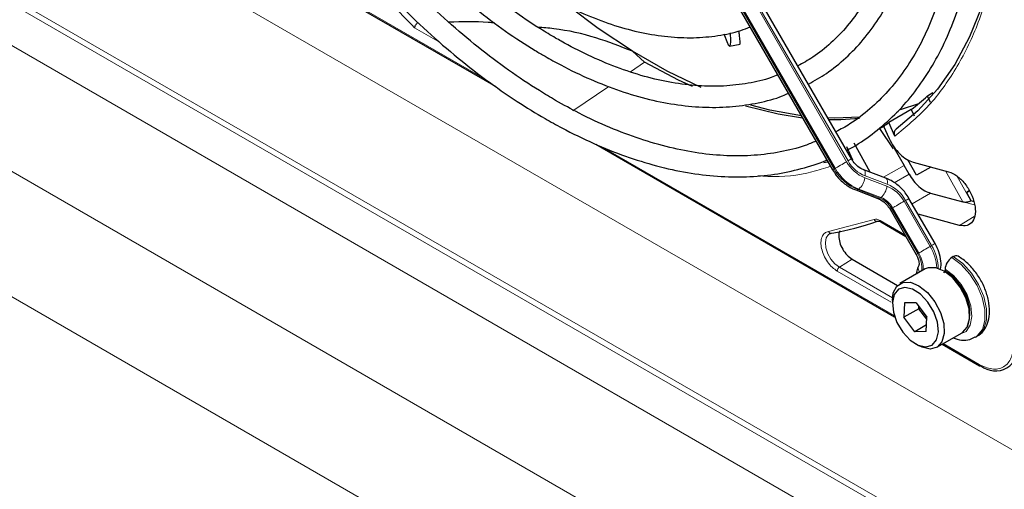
# Paper-space layout 'Blatt4' of a CAD drawing. Header units: millimetres. Extents: x 5 to 418, y 2 to 292.
# Tile 65 of 102: x 124 to 140, y 190 to 197. Entities that reach past the tile are written whole.
import ezdxf

# ---------------------------------------------------------------- set-up
doc = ezdxf.new("R2010")
doc.units = ezdxf.units.MM

psp = doc.layouts.new('Blatt4')

# ---------------------------------------------------------------- linework, layer by layer
at = {"color": 7, "linetype": 'Continuous', "lineweight": 18}
for p, q in [((142.407, 186.954), (86.789, 219.061)), ((88.052, 218.234), (141.145, 187.584)), ((140.865, 187.083), (87.772, 217.733)), ((86.943, 216.218), (138.413, 186.505)), ((137.65, 184.959), (86.031, 214.758)), ((133.375, 201.82), (137.372, 194.897)), ((137.395, 194.911), (133.399, 201.833)), ((133.178, 201.705), (137.174, 194.783)), ((137.191, 194.793), (133.194, 201.715)), ((126.528, 199.158), (131.67, 196.189)), ((127.642, 197.464), (143.244, 188.456)), ((130.931, 196.788), (130.527, 197.021)), ((133.946, 196.324), (134.171, 196.478)), ((133.036, 195.702), (133.605, 196.091)), ((133.496, 195.135), (138.127, 192.462)), ((137.174, 194.783), (137.191, 194.793)), ((138.284, 194.838), (137.958, 194.651)), ((139.216, 194.262), (138.94, 194.751)), ((137.661, 194.643), (138.012, 194.51)), ((138.017, 194.54), (137.666, 194.673)), ((138.127, 194.563), (138.362, 194.702)), ((139.117, 194.674), (139.34, 194.279)), ((137.564, 194.464), (137.548, 194.455)), ((137.548, 194.455), (137.898, 194.322)), ((137.915, 194.331), (137.564, 194.464)), ((137.898, 194.322), (137.915, 194.331)), ((138.72, 193.568), (138.307, 194.285)), ((138.703, 194.4), (138.413, 194.228)), ((138.102, 194.167), (138.085, 194.157)), ((138.085, 194.157), (138.499, 193.441)), ((138.516, 193.45), (138.102, 194.167)), ((138.283, 194.272), (138.697, 193.555)), ((139.216, 194.262), (139.402, 194.212)), ((137.085, 193.792), (137.808, 193.981)), ((139.395, 194.027), (139.164, 193.888)), ((137.904, 193.966), (138.294, 193.74)), ((138.72, 193.568), (138.697, 193.555)), ((137.46, 193.354), (137.258, 193.225)), ((138.099, 192.739), (137.258, 193.225)), ((138.078, 192.671), (137.224, 193.164)), ((138.903, 192.014), (139.471, 191.686))]:
    psp.add_line(p, q, dxfattribs=at)
at = {"color": 7, "linetype": 'Continuous', "lineweight": 25}
for p, q in [((137.45, 194.943), (133.454, 201.865)), ((133.154, 201.692), (137.15, 194.769)), ((126.514, 199.149), (131.812, 196.09)), ((135.672, 196.928), (135.669, 196.961)), ((135.49, 196.772), (135.434, 196.92)), ((134.171, 196.478), (133.977, 196.648)), ((135.515, 196.73), (135.687, 196.763)), ((138.737, 195.987), (138.656, 195.939)), ((138.701, 195.835), (138.656, 195.939)), ((138.398, 195.726), (138.041, 195.519)), ((138.162, 195.679), (138.192, 195.697)), ((138.512, 195.815), (138.22, 195.719)), ((138.398, 195.726), (138.443, 195.625)), ((137.893, 195.423), (137.976, 195.468)), ((137.893, 195.423), (138.113, 195.103)), ((137.96, 195.461), (138.047, 195.266)), ((138.137, 195.304), (138.041, 195.519)), ((133.4, 195.174), (138.134, 192.441)), ((137.37, 195.139), (137.465, 194.93)), ((137.745, 194.731), (137.493, 195.193)), ((138.129, 195.112), (138.284, 194.838)), ((138.481, 194.685), (138.341, 194.928)), ((137.995, 194.637), (137.645, 194.77)), ((138.362, 194.702), (138.284, 194.838)), ((138.427, 194.889), (138.99, 194.738)), ((138.705, 194.814), (138.481, 194.685)), ((137.517, 194.45), (137.867, 194.317)), ((139.272, 194.411), (139.317, 194.437)), ((139.272, 194.411), (139.317, 194.437)), ((139.317, 194.437), (139.272, 194.411)), ((139.317, 194.437), (139.272, 194.411)), ((138.775, 193.6), (138.361, 194.317)), ((138.703, 194.4), (139.216, 194.262)), ((139.272, 194.411), (139.343, 194.281)), ((139.34, 194.279), (139.343, 194.281)), ((139.343, 194.281), (139.387, 194.269)), ((138.061, 194.144), (138.475, 193.427)), ((139.164, 193.888), (138.507, 194.064)), ((137.914, 193.943), (138.309, 193.715)), ((137.46, 193.354), (138.18, 192.938)), ((139.064, 193.393), (139.04, 193.38)), ((138.619, 193.198), (138.218, 192.966)), ((138.934, 193.196), (138.934, 193.169)), ((138.915, 193.137), (138.942, 193.169)), ((138.098, 192.699), (138.098, 192.645)), ((138.292, 192.661), (138.281, 192.432)), ((138.517, 192.568), (138.281, 192.432)), ((138.474, 192.663), (138.292, 192.661)), ((138.474, 192.663), (138.645, 192.436)), ((138.517, 192.568), (138.519, 192.603)), ((138.541, 192.573), (138.517, 192.568)), ((138.643, 192.4), (138.517, 192.568)), ((138.452, 192.204), (138.281, 192.432)), ((138.634, 192.207), (138.645, 192.436)), ((138.639, 192.312), (138.452, 192.204)), ((138.634, 192.207), (138.452, 192.204)), ((138.802, 191.956), (139.202, 192.187)), ((139.415, 192.118), (139.439, 192.131)), ((138.463, 192.012), (138.51, 191.985)), ((138.888, 192.006), (139.481, 191.663))]:
    psp.add_line(p, q, dxfattribs=at)
at = {"color": 7, "linetype": 'Continuous', "lineweight": 25, "flags": 128}
for points in [[(139.867, 199.646), (139.845, 199.026), (139.779, 198.435), (139.669, 197.877), (139.517, 197.356), (139.323, 196.875), (139.088, 196.438), (138.814, 196.047), (138.503, 195.704), (138.156, 195.413)], [(133.977, 196.648), (133.436, 197.009), (132.986, 197.347)], [(135.068, 196.076), (134.53, 196.333), (133.977, 196.648)], [(134.93, 196.089), (134.709, 196.192), (134.171, 196.478)], [(136.676, 195.59), (136.289, 195.65), (135.772, 195.777)], [(136.656, 195.625), (136.158, 195.715), (135.857, 195.792)], [(137.583, 195.604), (137.185, 195.588), (137.076, 195.591)], [(137.576, 195.581), (137.281, 195.562), (137.093, 195.562)], [(137.076, 194.897), (137.062, 194.893), (137.013, 194.881)], [(139.202, 192.187), (139.207, 192.19), (139.284, 192.275), (139.321, 192.405), (139.313, 192.566), (139.262, 192.741), (139.172, 192.91), (139.054, 193.056), (138.921, 193.163), (138.786, 193.218), (138.665, 193.217), (138.619, 193.198)], [(138.098, 192.699), (138.113, 192.818), (138.17, 192.927), (138.265, 192.986), (138.386, 192.987), (138.52, 192.931), (138.654, 192.825), (138.771, 192.679), (138.861, 192.509), (138.912, 192.334), (138.92, 192.173), (138.884, 192.043), (138.807, 191.959), (138.698, 191.928), (138.698, 191.928)], [(138.629, 191.962), (138.73, 191.992), (138.799, 192.075), (138.828, 192.201), (138.812, 192.356), (138.755, 192.519), (138.662, 192.673), (138.545, 192.798), (138.418, 192.878), (138.297, 192.905), (138.196, 192.876), (138.127, 192.793), (138.098, 192.666), (138.114, 192.512), (138.171, 192.348), (138.264, 192.195), (138.381, 192.07), (138.508, 191.989), (138.629, 191.962)], [(138.698, 191.928), (138.568, 191.956), (138.51, 191.985)]]:
    psp.add_lwpolyline(points, dxfattribs=at)
at = {"color": 7, "linetype": 'Continuous', "lineweight": 18, "flags": 128}
for points in [[(137.45, 194.943), (137.448, 194.942), (137.442, 194.938), (137.43, 194.931), (137.415, 194.922), (137.395, 194.911)], [(137.174, 194.783), (137.161, 194.776), (137.153, 194.771), (137.15, 194.769), (137.15, 194.769)], [(137.372, 194.897), (137.35, 194.885), (137.325, 194.871), (137.3, 194.856), (137.275, 194.841), (137.25, 194.827), (137.227, 194.814), (137.207, 194.802), (137.191, 194.793)], [(137.645, 194.769), (137.651, 194.766), (137.66, 194.756), (137.666, 194.741), (137.669, 194.721), (137.669, 194.698), (137.666, 194.673)], [(137.995, 194.637), (138.002, 194.633), (138.01, 194.623), (138.016, 194.608), (138.02, 194.588), (138.02, 194.565), (138.017, 194.54)], [(138.361, 194.317), (138.36, 194.316), (138.353, 194.312), (138.341, 194.305), (138.326, 194.296), (138.307, 194.285)], [(138.085, 194.157), (138.073, 194.15), (138.065, 194.145), (138.061, 194.144), (138.061, 194.144)], [(138.283, 194.272), (138.261, 194.259), (138.237, 194.245), (138.211, 194.23), (138.186, 194.216), (138.161, 194.201), (138.139, 194.188), (138.119, 194.177), (138.102, 194.167)], [(137.258, 193.225), (137.187, 193.278), (137.124, 193.353), (137.075, 193.44), (137.044, 193.532), (137.036, 193.619), (137.05, 193.691), (137.085, 193.742), (137.103, 193.755)], [(138.697, 193.555), (138.675, 193.542), (138.651, 193.528), (138.625, 193.513), (138.6, 193.499), (138.575, 193.485), (138.553, 193.471), (138.532, 193.46), (138.516, 193.45)], [(138.775, 193.6), (138.773, 193.599), (138.767, 193.595), (138.755, 193.589), (138.74, 193.579), (138.72, 193.568)], [(138.499, 193.441), (138.487, 193.433), (138.478, 193.429), (138.475, 193.427), (138.475, 193.427)], [(139.04, 193.38), (139.189, 193.269), (139.326, 193.118), (139.44, 192.938), (139.522, 192.745), (139.565, 192.554), (139.566, 192.38), (139.524, 192.237), (139.444, 192.137), (139.414, 192.117)], [(139.439, 192.131), (139.467, 192.15), (139.548, 192.25), (139.589, 192.393), (139.589, 192.568), (139.546, 192.759), (139.464, 192.952), (139.35, 193.131), (139.213, 193.282), (139.064, 193.393)], [(139.156, 192.16), (139.166, 192.162), (139.267, 192.209), (139.333, 192.307), (139.358, 192.446), (139.341, 192.611), (139.282, 192.786), (139.188, 192.952), (139.068, 193.094), (138.934, 193.196)]]:
    psp.add_lwpolyline(points, dxfattribs=at)
at = {"color": 7, "linetype": 'Continuous', "lineweight": 25}
for centre, radius, start, end in [((136.453, 198.345), 3.262, 306.6109, 312.4842), ((136.136, 198.093), 3.202, 304.724, 306.5029), ((136.524, 197.595), 3.877, 279.1105, 290.2144), ((139.165, 193.185), 0.231, 122.6055, 177.3945), ((139.108, 193.336), 0.0719, 64.0394, 127.2538), ((138.511, 192.461), 0.812, 0.4784, 59.5162), ((139.731, 191.944), 0.362, 230.7967, 9.214), ((139.491, 191.684), 0.0233, 244.1059, 300.3461)]:
    psp.add_arc(centre, radius, start, end, dxfattribs=at)
at = {"color": 7, "linetype": 'Continuous', "lineweight": 18}
for centre, radius, start, end in [((137.869, 195.176), 0.543, 209.265, 248.105), ((137.827, 195.149), 0.748, 209.265, 248.105), ((137.844, 195.159), 0.748, 209.265, 248.105), ((137.878, 195.181), 0.58, 209.265, 248.105), ((137.388, 194.676), 0.276, 309.8792, 353.0863), ((137.527, 194.483), 0.0351, 252.5632, 306.0382), ((137.738, 194.543), 0.276, 309.8792, 353.0863), ((137.81, 194.006), 0.543, 29.265, 68.105), ((137.801, 194.002), 0.58, 29.265, 68.105), ((137.878, 194.35), 0.0351, 252.5043, 306.0437), ((137.759, 193.974), 0.374, 29.265, 68.105), ((137.776, 193.984), 0.374, 29.265, 68.105), ((138.088, 193.184), 0.713, 2.5052, 31.37), ((138.127, 193.204), 0.696, 359.7235, 31.5886), ((138.173, 193.226), 0.391, 350.6809, 33.3487), ((138.109, 193.198), 0.479, 357.6936, 31.7563), ((138.618, 193.212), 0.11, 157.4944, 216.7846), ((138.575, 192.51), 0.75, 343.1144, 61.3945), ((139.495, 191.683), 0.0249, 174.0146, 234.6732)]:
    psp.add_arc(centre, radius, start, end, dxfattribs=at)
at = {"color": 7, "linetype": 'Continuous', "lineweight": 25}
for points, knots in [([(137.371, 195.079), (137.39, 195.088), (137.534, 195.157), (137.779, 195.331), (138.102, 195.6), (138.392, 195.916), (138.65, 196.273), (138.876, 196.668), (139.067, 197.102), (139.223, 197.57), (139.343, 198.07), (139.425, 198.6), (139.47, 199.157), (139.477, 199.737), (139.446, 200.336), (139.378, 200.952), (139.272, 201.582), (139.131, 202.221), (138.953, 202.867), (138.742, 203.515), (138.497, 204.162), (138.219, 204.805), (137.919, 205.429), (137.698, 205.831), (137.59, 206.027)], [0, 0, 0, 0, 0.007022, 0.053817, 0.1006, 0.147436, 0.194392, 0.241503, 0.288773, 0.336184, 0.383702, 0.431293, 0.478928, 0.526583, 0.57424, 0.62189, 0.669527, 0.71715, 0.764759, 0.812355, 0.859941, 0.907518, 0.955089, 1, 1, 1, 1]), ([(137.3, 205.859), (137.321, 205.824), (137.459, 205.588), (137.689, 205.138), (137.986, 204.513), (138.25, 203.88), (138.482, 203.245), (138.681, 202.61), (138.846, 201.98), (138.975, 201.358), (139.068, 200.748), (139.125, 200.154), (139.145, 199.578), (139.128, 199.024), (139.075, 198.496), (138.986, 197.996), (138.862, 197.527), (138.704, 197.091), (138.511, 196.692), (138.287, 196.33), (138.031, 196.008), (137.744, 195.728), (137.469, 195.513), (137.278, 195.411), (137.203, 195.371)], [0, 0, 0, 0, 0.008469, 0.056451, 0.10443, 0.152403, 0.200367, 0.248319, 0.296256, 0.344176, 0.392077, 0.439959, 0.487821, 0.535666, 0.5835, 0.631333, 0.679178, 0.72706, 0.775013, 0.82308, 0.871307, 0.919731, 0.968362, 1, 1, 1, 1]), ([(136.767, 196.126), (136.864, 196.181), (137.074, 196.3), (137.364, 196.538), (137.641, 196.826), (137.886, 197.157), (138.098, 197.526), (138.276, 197.933), (138.418, 198.374), (138.524, 198.848), (138.592, 199.351), (138.622, 199.879), (138.615, 200.429), (138.57, 200.997), (138.487, 201.581), (138.368, 202.175), (138.213, 202.777), (138.023, 203.383), (137.8, 203.988), (137.543, 204.59), (137.273, 205.155), (137.076, 205.513), (136.985, 205.677)], [0, 0, 0, 0, 0.042839, 0.092827, 0.142855, 0.193022, 0.243385, 0.293956, 0.34471, 0.395602, 0.446585, 0.497618, 0.548672, 0.599723, 0.650761, 0.701782, 0.752784, 0.803769, 0.85474, 0.905699, 0.956649, 1, 1, 1, 1]), ([(136.695, 205.51), (136.766, 205.383), (136.944, 205.067), (137.195, 204.549), (137.451, 203.961), (137.675, 203.369), (137.866, 202.777), (138.023, 202.189), (138.144, 201.609), (138.229, 201.042), (138.278, 200.49), (138.29, 199.957), (138.266, 199.448), (138.205, 198.965), (138.109, 198.511), (137.978, 198.09), (137.814, 197.703), (137.617, 197.354), (137.388, 197.043), (137.128, 196.775), (136.866, 196.562), (136.68, 196.46), (136.599, 196.416)], [0, 0, 0, 0, 0.034582, 0.08603, 0.137472, 0.188902, 0.240318, 0.291715, 0.343089, 0.394438, 0.445761, 0.497058, 0.548333, 0.599597, 0.650862, 0.702153, 0.753511, 0.80499, 0.856655, 0.908569, 0.96076, 1, 1, 1, 1]), ([(129.141, 201.147), (129.183, 201.074), (129.329, 200.824), (129.603, 200.415), (129.961, 199.927), (130.34, 199.464), (130.737, 199.03), (131.147, 198.628), (131.57, 198.26), (132, 197.931), (132.343, 197.703), (132.618, 197.54), (132.893, 197.388), (133.262, 197.213), (133.697, 197.051), (134.125, 196.937), (134.542, 196.872), (134.947, 196.855), (135.333, 196.89), (135.633, 196.95), (135.795, 197.014), (135.843, 197.033)], [0, 0, 0, 0, 0.024893, 0.0846812, 0.1444768, 0.2042859, 0.2641149, 0.3239696, 0.3838555, 0.443777, 0.5037362, 0.5251768, 0.5567848, 0.6167854, 0.676812, 0.7368027, 0.796699, 0.8564237, 0.9158939, 0.9750476, 1, 1, 1, 1]), ([(136.282, 196.274), (136.247, 196.259), (136.099, 196.197), (135.814, 196.135), (135.428, 196.089), (135.023, 196.093), (134.603, 196.145), (134.17, 196.243), (133.727, 196.388), (133.285, 196.576), (132.962, 196.743), (132.71, 196.886), (132.449, 197.043), (132.067, 197.3), (131.616, 197.645), (131.172, 198.029), (130.738, 198.448), (130.316, 198.9), (129.91, 199.381), (129.523, 199.889), (129.156, 200.416), (128.933, 200.782), (128.822, 200.963)], [0, 0, 0, 0, 0.017316, 0.07398, 0.130407, 0.186548, 0.242429, 0.298112, 0.353664, 0.409142, 0.461634, 0.472322, 0.501413, 0.556837, 0.61229, 0.667762, 0.723255, 0.77877, 0.834303, 0.889852, 0.945412, 1, 1, 1, 1]), ([(128.535, 200.798), (128.559, 200.756), (128.693, 200.522), (128.961, 200.112), (129.339, 199.574), (129.74, 199.062), (130.159, 198.576), (130.594, 198.12), (131.042, 197.697), (131.501, 197.31), (131.967, 196.961), (132.333, 196.722), (132.625, 196.549), (132.917, 196.388), (133.315, 196.196), (133.785, 196.013), (134.248, 195.878), (134.702, 195.791), (135.143, 195.753), (135.569, 195.764), (135.975, 195.827), (136.269, 195.9), (136.42, 195.968), (136.451, 195.981)], [0, 0, 0, 0, 0.011961, 0.066529, 0.121102, 0.175682, 0.230275, 0.284884, 0.339513, 0.394165, 0.448844, 0.503549, 0.521416, 0.550246, 0.604978, 0.659732, 0.714464, 0.769138, 0.823706, 0.878111, 0.932303, 0.986256, 1, 1, 1, 1]), ([(136.888, 195.224), (136.83, 195.2), (136.651, 195.124), (136.324, 195.047), (135.912, 194.991), (135.48, 194.985), (135.032, 195.027), (134.572, 195.116), (134.1, 195.252), (133.62, 195.433), (133.172, 195.642), (132.799, 195.845), (132.426, 196.069), (132.015, 196.343), (131.531, 196.708), (131.052, 197.112), (130.583, 197.552), (130.126, 198.025), (129.683, 198.529), (129.257, 199.061), (128.852, 199.618), (128.506, 200.133), (128.307, 200.469), (128.227, 200.605)], [0, 0, 0, 0, 0.024672, 0.076861, 0.128877, 0.180683, 0.232288, 0.283733, 0.335065, 0.386327, 0.437551, 0.476812, 0.503694, 0.554892, 0.606112, 0.657347, 0.708597, 0.759864, 0.811146, 0.86244, 0.913744, 0.965056, 1, 1, 1, 1]), ([(130.527, 197.021), (130.28, 197.275), (129.786, 197.784), (129.091, 198.638), (128.451, 199.519), (128.077, 200.135), (127.897, 200.429)], [0, 0, 0, 0, 0.2542147, 0.5099422, 0.7656696, 1, 1, 1, 1]), ([(127.932, 200.449), (127.977, 200.371), (128.141, 200.087), (128.449, 199.617), (128.854, 199.042), (129.282, 198.491), (129.728, 197.968), (130.19, 197.474), (130.666, 197.012), (131.153, 196.586), (131.649, 196.196), (132.13, 195.861), (132.534, 195.613), (132.939, 195.388), (133.365, 195.18), (133.867, 194.979), (134.363, 194.825), (134.851, 194.718), (135.326, 194.66), (135.787, 194.651), (136.232, 194.69), (136.653, 194.783), (136.929, 194.864), (137.057, 194.926), (137.059, 194.927)], [0, 0, 0, 0, 0.01943, 0.069936, 0.120444, 0.170959, 0.221483, 0.272019, 0.322569, 0.373136, 0.423723, 0.474329, 0.518625, 0.545295, 0.595931, 0.646585, 0.697225, 0.747827, 0.79836, 0.848782, 0.899057, 0.949155, 0.999073, 1, 1, 1, 1]), ([(130.527, 197.021), (130.529, 197.028), (130.532, 197.041), (130.542, 197.062), (130.555, 197.081), (130.566, 197.093), (130.571, 197.098)], [0, 0, 0, 0, 0.292814, 0.50299, 0.762282, 1, 1, 1, 1]), ([(131.798, 197.095), (131.763, 197.099), (131.524, 197.124), (131.277, 197.115), (131.067, 197.107)], [0, 0, 0, 0, 0.148304, 1, 1, 1, 1]), ([(133.977, 196.648), (133.788, 196.723), (133.401, 196.876), (132.884, 196.996), (132.564, 197.022), (132.479, 197.03)], [0, 0, 0, 0, 0.415221, 0.845098, 1, 1, 1, 1]), ([(135.526, 196.94), (135.526, 196.937), (135.529, 196.903), (135.531, 196.862), (135.531, 196.816), (135.53, 196.781), (135.527, 196.751), (135.52, 196.731), (135.512, 196.728), (135.503, 196.74), (135.496, 196.755), (135.492, 196.766), (135.49, 196.772)], [0, 0, 0, 0, 0.02054, 0.231639, 0.337742, 0.420299, 0.5841, 0.707674, 0.832887, 0.914001, 0.954307, 1, 1, 1, 1]), ([(135.687, 196.764), (135.687, 196.764), (135.688, 196.764), (135.688, 196.772), (135.687, 196.792), (135.684, 196.827), (135.68, 196.865), (135.676, 196.895), (135.673, 196.919), (135.672, 196.928)], [0, 0, 0, 0, 0.087316, 0.158343, 0.367159, 0.607276, 0.737033, 0.903337, 1, 1, 1, 1]), ([(138.156, 195.413), (138.15, 195.407), (138.137, 195.394), (138.127, 195.366), (138.126, 195.334), (138.133, 195.314), (138.137, 195.304)], [0, 0, 0, 0, 0.244834, 0.494364, 0.74729, 1, 1, 1, 1]), ([(137.645, 194.77), (137.629, 194.777), (137.581, 194.797), (137.509, 194.854), (137.468, 194.915), (137.45, 194.943)], [0, 0, 0, 0, 0.2165509, 0.6516994, 1, 1, 1, 1]), ([(137.15, 194.769), (137.169, 194.74), (137.222, 194.656), (137.335, 194.545), (137.446, 194.478), (137.507, 194.453), (137.517, 194.45)], [0, 0, 0, 0, 0.209643, 0.585012, 0.93779, 1, 1, 1, 1]), ([(138.361, 194.317), (138.343, 194.347), (138.29, 194.43), (138.177, 194.541), (138.066, 194.609), (138.004, 194.633), (137.995, 194.637)], [0, 0, 0, 0, 0.209643, 0.585012, 0.93779, 1, 1, 1, 1]), ([(138.362, 194.702), (138.385, 194.665), (138.432, 194.592), (138.519, 194.502), (138.612, 194.432), (138.673, 194.41), (138.703, 194.4)], [0, 0, 0, 0, 0.249963, 0.499997, 0.749957, 1, 1, 1, 1]), ([(137.867, 194.317), (137.883, 194.31), (137.93, 194.289), (138.002, 194.232), (138.043, 194.171), (138.061, 194.144)], [0, 0, 0, 0, 0.216551, 0.651699, 1, 1, 1, 1]), ([(139.216, 194.262), (139.226, 194.26), (139.244, 194.257), (139.277, 194.259), (139.304, 194.264), (139.326, 194.271), (139.335, 194.276), (139.34, 194.279)], [0, 0, 0, 0, 0.275668, 0.508228, 0.733527, 0.862271, 1, 1, 1, 1]), ([(137.863, 193.955), (137.867, 193.956), (137.876, 193.958), (137.897, 193.953), (137.911, 193.944), (137.914, 193.942)], [0, 0, 0, 0, 0.440334, 0.872371, 1, 1, 1, 1]), ([(137.106, 193.753), (137.112, 193.758), (137.117, 193.764), (137.128, 193.763), (137.129, 193.763)], [0, 0, 0, 0, 0.937573, 1, 1, 1, 1]), ([(137.265, 193.8), (137.261, 193.792), (137.25, 193.77), (137.249, 193.74), (137.248, 193.72)], [0, 0, 0, 0, 0.333442, 1, 1, 1, 1]), ([(138.855, 193.182), (138.857, 193.186), (138.872, 193.229), (138.87, 193.326), (138.843, 193.466), (138.797, 193.557), (138.775, 193.6)], [0, 0, 0, 0, 0.029031, 0.345306, 0.685486, 1, 1, 1, 1]), ([(138.475, 193.427), (138.483, 193.413), (138.501, 193.379), (138.517, 193.327), (138.522, 193.283), (138.519, 193.258), (138.518, 193.255), (138.517, 193.254)], [0, 0, 0, 0, 0.176806, 0.422684, 0.629977, 0.82324, 1, 1, 1, 1]), ([(139.437, 192.135), (139.447, 192.14), (139.499, 192.162), (139.566, 192.245), (139.624, 192.372), (139.645, 192.526), (139.627, 192.699), (139.571, 192.883), (139.481, 193.062), (139.362, 193.222), (139.244, 193.334), (139.166, 193.383), (139.139, 193.401)], [0, 0, 0, 0, 0.026719, 0.130406, 0.233093, 0.341968, 0.458235, 0.577095, 0.695696, 0.814546, 0.93457, 1, 1, 1, 1]), ([(138.517, 193.254), (138.504, 193.226), (138.485, 193.184), (138.481, 193.134), (138.479, 193.117)], [0, 0, 0, 0, 0.65039, 1, 1, 1, 1]), ([(139.058, 192.104), (139.104, 192.09), (139.193, 192.063), (139.318, 192.07), (139.384, 192.106), (139.411, 192.121)], [0, 0, 0, 0, 0.374213, 0.743733, 1, 1, 1, 1])]:
    psp.add_open_spline(points, degree=3, knots=knots, dxfattribs=at)
at = {"color": 7, "linetype": 'Continuous', "lineweight": 18}
for points, knots in [([(139.872, 199.582), (139.862, 199.269), (139.843, 198.641), (139.688, 197.783), (139.44, 197), (139.093, 196.318), (138.665, 195.737), (138.312, 195.448), (138.137, 195.304)], [0, 0, 0, 0, 0.165233, 0.331999, 0.5, 0.667989, 0.834761, 1, 1, 1, 1]), ([(137.118, 194.825), (137.021, 194.794), (136.71, 194.693), (136.321, 194.647), (136.02, 194.671), (135.969, 194.676)], [0, 0, 0, 0, 0.2737304, 0.8758992, 1, 1, 1, 1]), ([(137.808, 193.981), (137.811, 193.976), (137.818, 193.965), (137.833, 193.955), (137.849, 193.951), (137.859, 193.955), (137.864, 193.956)], [0, 0, 0, 0, 0.250001, 0.500001, 0.75, 1, 1, 1, 1]), ([(137.904, 193.966), (137.904, 193.961), (137.905, 193.951), (137.91, 193.944), (137.914, 193.943), (137.914, 193.943)], [0, 0, 0, 0, 0.4834627, 0.9669254, 1, 1, 1, 1]), ([(137.224, 193.164), (137.197, 193.183), (137.142, 193.22), (137.067, 193.311), (137.008, 193.415), (136.973, 193.522), (136.962, 193.623), (136.979, 193.709), (137.02, 193.772), (137.064, 193.786), (137.085, 193.792)], [0, 0, 0, 0, 0.121712, 0.25, 0.378287, 0.499999, 0.621712, 0.75, 0.878288, 1, 1, 1, 1]), ([(139.471, 191.686), (139.54, 191.655), (139.646, 191.606), (139.774, 191.611), (139.863, 191.643), (139.934, 191.703), (140.002, 191.812), (140.014, 191.928), (140.021, 192.004)], [0, 0, 0, 0, 0.2394568, 0.3683607, 0.5, 0.6316393, 0.7605432, 1, 1, 1, 1])]:
    psp.add_open_spline(points, degree=3, knots=knots, dxfattribs=at)
at = {"color": 7, "linetype": 'Continuous', "lineweight": 25}
for points in [[(138.047, 195.266), (138.07, 195.221), (138.117, 195.131), (138.214, 195.017), (138.321, 194.929), (138.392, 194.902), (138.427, 194.889)], [(138.99, 194.738), (139.034, 194.72), (139.121, 194.685), (139.249, 194.558), (139.35, 194.398), (139.41, 194.224), (139.419, 194.064), (139.375, 193.943), (139.287, 193.873), (139.205, 193.883), (139.164, 193.888)], [(137.248, 193.72), (137.251, 193.686), (137.258, 193.618), (137.307, 193.509), (137.377, 193.413), (137.432, 193.373), (137.46, 193.354)]]:
    psp.add_open_spline(points, degree=3, dxfattribs=at)
at = {"color": 7, "linetype": 'Continuous', "lineweight": 18}
for points in [[(137.808, 193.981), (137.822, 193.984), (137.851, 193.991), (137.886, 193.974), (137.904, 193.966)], [(137.085, 193.792), (137.088, 193.787), (137.094, 193.776), (137.108, 193.766), (137.123, 193.761), (137.133, 193.765), (137.138, 193.766)], [(137.224, 193.164), (137.225, 193.17), (137.226, 193.181), (137.233, 193.199), (137.244, 193.214), (137.253, 193.221), (137.258, 193.225)]]:
    psp.add_open_spline(points, degree=3, dxfattribs=at)

doc.saveas('drawing.dxf')
